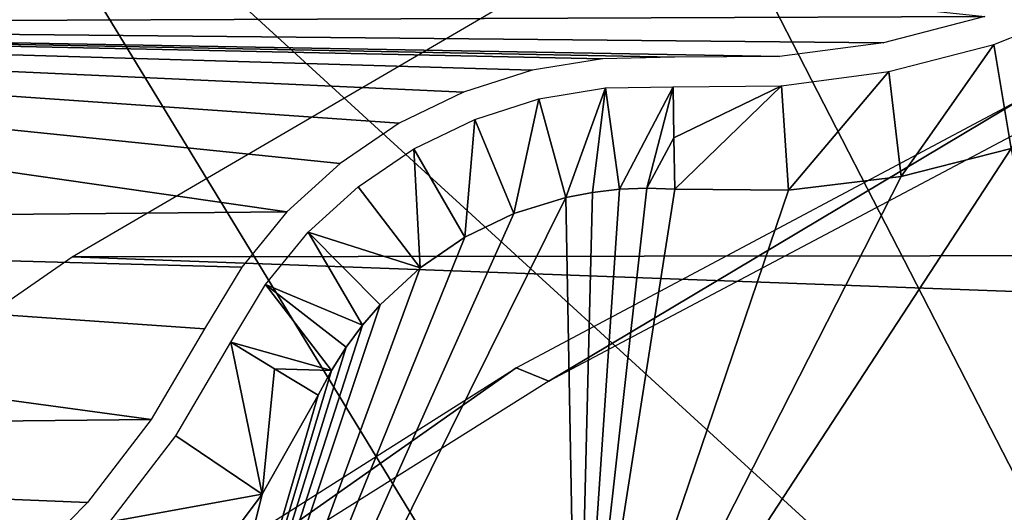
# Model space of a CAD drawing. Header units: millimetres. Extents: x -30.2 to 30.2, y -30.2 to 30.2.
# Tile 83 of 191: x -14.8 to -11.4, y 22 to 23.7. Entities that reach past the tile are written whole.
import ezdxf

# ---------------------------------------------------------------- set-up
doc = ezdxf.new("R2010")
doc.units = ezdxf.units.MM
doc.header["$LTSCALE"] = 81.481481
for name, color, linetype in [('1', 7, 'CONTINUOUS'), ('140', 7, 'CONTINUOUS'), ('2', 7, 'CONTINUOUS'), ('264', 7, 'CONTINUOUS'), ('267', 7, 'CONTINUOUS'), ('27', 7, 'CONTINUOUS'), ('270', 7, 'CONTINUOUS'), ('34', 7, 'CONTINUOUS'), ('44', 7, 'CONTINUOUS'), ('45', 7, 'CONTINUOUS'), ('64', 7, 'CONTINUOUS')]:
    doc.layers.add(name, color=color, linetype=linetype)

msp = doc.modelspace()

# ---------------------------------------------------------------- linework, layer by layer
at = {"layer": '1', "color": 251, "linetype": 'Continuous', "true_color": 0x4c4c4c}
for points in [[(14.524, 22.9109, 4.4), (-12.8019, 23.9135, 4.4), (12.7446, 23.9442, 4.4), (14.524, 22.9109, 4.4)], [(-14.5787, 22.8761, 4.4), (-12.8019, 23.9135, 4.4), (14.524, 22.9109, 4.4), (-14.5787, 22.8761, 4.4)], [(16.218, 21.7441, 4.4), (-14.5787, 22.8761, 4.4), (14.524, 22.9109, 4.4), (16.218, 21.7441, 4.4)], [(-16.271, 21.7042, 4.4), (-14.5787, 22.8761, 4.4), (16.218, 21.7441, 4.4), (-16.271, 21.7042, 4.4)]]:
    msp.add_3dface(points, dxfattribs=at)
at = {"layer": '140', "color": 251, "linetype": 'Continuous', "true_color": 0x4c4c4c}
for points in [[(-13.0722, 22.5004, -136), (-11.3434, 23.4196, -136), (-12.9617, 22.4554, -138.7), (-13.0722, 22.5004, -136)], [(-12.9617, 22.4554, -138.7), (-11.3434, 23.4196, -136), (-11.2596, 23.3554, -138.7), (-12.9617, 22.4554, -138.7)], [(-14.7276, 21.4534, -136), (-13.0722, 22.5004, -136), (-14.5941, 21.4305, -138.7), (-14.7276, 21.4534, -136)], [(-14.5941, 21.4305, -138.7), (-13.0722, 22.5004, -136), (-12.9617, 22.4554, -138.7), (-14.5941, 21.4305, -138.7)]]:
    msp.add_3dface(points, dxfattribs=at)
at = {"layer": '2', "color": 251, "linetype": 'Continuous', "true_color": 0x4c4c4c}
for points in [[(-11.3272, 26.6552, 6.0125), (-13.2427, 25.7572, 6.0125), (-9.0711, 21.3461, 6.367), (-11.3272, 26.6552, 6.0125)], [(-13.2427, 25.7572, 6.0125), (-15.0875, 24.7219, 6.0125), (-10.6051, 20.627, 6.367), (-13.2427, 25.7572, 6.0125)], [(-9.0711, 21.3461, 6.367), (-13.2427, 25.7572, 6.0125), (-10.6051, 20.627, 6.367), (-9.0711, 21.3461, 6.367)], [(-15.0875, 24.7219, 6.0125), (-16.8519, 23.5546, 6.0125), (-12.0824, 19.7978, 6.367), (-15.0875, 24.7219, 6.0125)], [(-10.6051, 20.627, 6.367), (-15.0875, 24.7219, 6.0125), (-12.0824, 19.7978, 6.367), (-10.6051, 20.627, 6.367)], [(-16.8519, 23.5546, 6.0125), (-18.5263, 22.2617, 6.0125), (-13.4954, 18.8631, 6.367), (-16.8519, 23.5546, 6.0125)], [(-12.0824, 19.7978, 6.367), (-16.8519, 23.5546, 6.0125), (-13.4954, 18.8631, 6.367), (-12.0824, 19.7978, 6.367)], [(-13.4954, 18.8631, 6.367), (-18.5263, 22.2617, 6.0125), (-14.8363, 17.8276, 6.367), (-13.4954, 18.8631, 6.367)]]:
    msp.add_3dface(points, dxfattribs=at)
at = {"layer": '264', "color": 25, "linetype": 'Continuous', "true_color": 0x996633}
for points in [[(-20.455, 27.5261, -190.4393), (-20.4921, 27.5632, -190.273), (-13.6427, 20.7138, -212.3913), (-20.455, 27.5261, -190.4393)], [(-13.6427, 20.7138, -212.3913), (-20.4921, 27.5632, -190.273), (-20.1284, 27.1995, -190.2479), (-13.6427, 20.7138, -212.3913)], [(-13.9694, 21.0405, -212.5827), (-20.455, 27.5261, -190.4393), (-13.6427, 20.7138, -212.3913), (-13.9694, 21.0405, -212.5827)]]:
    msp.add_3dface(points, dxfattribs=at)
at = {"layer": '267', "color": 25, "linetype": 'Continuous', "true_color": 0x996633}
msp.add_3dface([(-20.455, 27.5261, -190.4393), (-13.9694, 21.0405, -212.5827), (-27.5261, 20.455, -190.4393), (-20.455, 27.5261, -190.4393)], dxfattribs=at)
at = {"layer": '27', "color": 251, "linetype": 'Continuous', "true_color": 0x4c4c4c}
for points in [[(-11.7662, 23.1487, -136), (-11.3933, 23.2431, -136), (-12.8653, 20.9922, -136), (-11.7662, 23.1487, -136)], [(-12.8653, 20.9922, -136), (-11.3933, 23.2431, -136), (-11.1767, 21.9378, -136), (-12.8653, 20.9922, -136)], [(-12.1481, 23.1028, -136), (-11.7662, 23.1487, -136), (-12.8653, 20.9922, -136), (-12.1481, 23.1028, -136)], [(-12.904, 23.0779, -136), (-12.8141, 23.0949, -136), (-12.8653, 20.9922, -136), (-12.904, 23.0779, -136)], [(-12.629, 23.1091, -136), (-12.5339, 23.1063, -136), (-12.8653, 20.9922, -136), (-12.629, 23.1091, -136)], [(-12.7225, 23.1054, -136), (-12.629, 23.1091, -136), (-12.8653, 20.9922, -136), (-12.7225, 23.1054, -136)], [(-12.5339, 23.1063, -136), (-12.1481, 23.1028, -136), (-12.8653, 20.9922, -136), (-12.5339, 23.1063, -136)], [(-12.8141, 23.0949, -136), (-12.7225, 23.1054, -136), (-12.8653, 20.9922, -136), (-12.8141, 23.0949, -136)], [(-13.0803, 23.023, -136), (-12.904, 23.0779, -136), (-14.4713, 19.919, -136), (-13.0803, 23.023, -136)], [(-14.4713, 19.919, -136), (-12.904, 23.0779, -136), (-12.8653, 20.9922, -136), (-14.4713, 19.919, -136)], [(-13.2462, 22.9431, -136), (-13.0803, 23.023, -136), (-14.4713, 19.919, -136), (-13.2462, 22.9431, -136)], [(-13.3984, 22.8394, -136), (-13.2462, 22.9431, -136), (-14.4713, 19.919, -136), (-13.3984, 22.8394, -136)], [(-13.534, 22.7142, -136), (-13.3984, 22.8394, -136), (-14.4713, 19.919, -136), (-13.534, 22.7142, -136)], [(-13.5937, 22.6448, -136), (-13.534, 22.7142, -136), (-14.4713, 19.919, -136), (-13.5937, 22.6448, -136)], [(-13.6486, 22.5706, -136), (-13.5937, 22.6448, -136), (-14.4713, 19.919, -136), (-13.6486, 22.5706, -136)], [(-13.6986, 22.4916, -136), (-13.6486, 22.5706, -136), (-14.4713, 19.919, -136), (-13.6986, 22.4916, -136)], [(-13.7437, 22.4078, -136), (-13.6986, 22.4916, -136), (-14.4713, 19.919, -136), (-13.7437, 22.4078, -136)], [(-13.9336, 22.072, -136), (-13.7437, 22.4078, -136), (-14.4713, 19.919, -136), (-13.9336, 22.072, -136)], [(-14.1643, 21.7642, -136), (-13.9336, 22.072, -136), (-14.4713, 19.919, -136), (-14.1643, 21.7642, -136)]]:
    msp.add_3dface(points, dxfattribs=at)
at = {"layer": '270', "color": 25, "linetype": 'Continuous', "true_color": 0x996633}
msp.add_3dface([(-13.6427, 20.7138, -212.3913), (-20.1284, 27.1995, -190.2479), (-20.7138, 13.6427, -212.3913), (-13.6427, 20.7138, -212.3913)], dxfattribs=at)
at = {"layer": '34', "color": 251, "linetype": 'Continuous', "true_color": 0x4c4c4c}
for points in [[(-12.7692, 23.4489, -126.0965), (-12.904, 23.0779, -136), (-12.9951, 23.4117, -126.0965), (-12.7692, 23.4489, -126.0965)], [(-12.8141, 23.0949, -136), (-12.904, 23.0779, -136), (-12.7692, 23.4489, -126.0965), (-12.8141, 23.0949, -136)], [(-12.7225, 23.1054, -136), (-12.8141, 23.0949, -136), (-12.7692, 23.4489, -126.0965), (-12.7225, 23.1054, -136)], [(-12.5404, 23.4532, -126.0965), (-12.7225, 23.1054, -136), (-12.7692, 23.4489, -126.0965), (-12.5404, 23.4532, -126.0965)], [(-12.629, 23.1091, -136), (-12.7225, 23.1054, -136), (-12.5404, 23.4532, -126.0965), (-12.629, 23.1091, -136)], [(-12.5371, 23.2798, -131.0479), (-12.629, 23.1091, -136), (-12.5404, 23.4532, -126.0965), (-12.5371, 23.2798, -131.0479)], [(-12.9951, 23.4117, -126.0965), (-13.0803, 23.023, -136), (-13.2132, 23.3425, -126.0965), (-12.9951, 23.4117, -126.0965)], [(-12.904, 23.0779, -136), (-13.0803, 23.023, -136), (-12.9951, 23.4117, -126.0965), (-12.904, 23.0779, -136)], [(-13.2132, 23.3425, -126.0965), (-13.2462, 22.9431, -136), (-13.4192, 23.2427, -126.0965), (-13.2132, 23.3425, -126.0965)], [(-13.0803, 23.023, -136), (-13.2462, 22.9431, -136), (-13.2132, 23.3425, -126.0965), (-13.0803, 23.023, -136)], [(-12.5339, 23.1063, -136), (-12.629, 23.1091, -136), (-12.5371, 23.2798, -131.0479), (-12.5339, 23.1063, -136)], [(-13.4192, 23.2427, -126.0965), (-13.3984, 22.8394, -136), (-13.6086, 23.1142, -126.0965), (-13.4192, 23.2427, -126.0965)], [(-13.2462, 22.9431, -136), (-13.3984, 22.8394, -136), (-13.4192, 23.2427, -126.0965), (-13.2462, 22.9431, -136)], [(-13.6086, 23.1142, -126.0965), (-13.3984, 22.8394, -136), (-13.7776, 22.9599, -126.0965), (-13.6086, 23.1142, -126.0965)], [(-13.7776, 22.9599, -126.0965), (-13.5937, 22.6448, -136), (-13.9227, 22.7829, -126.0965), (-13.7776, 22.9599, -126.0965)], [(-13.3984, 22.8394, -136), (-13.534, 22.7142, -136), (-13.7776, 22.9599, -126.0965), (-13.3984, 22.8394, -136)], [(-13.534, 22.7142, -136), (-13.5937, 22.6448, -136), (-13.7776, 22.9599, -126.0965), (-13.534, 22.7142, -136)], [(-13.9227, 22.7829, -126.0965), (-13.6986, 22.4916, -136), (-14.0409, 22.5869, -126.0965), (-13.9227, 22.7829, -126.0965)], [(-13.5937, 22.6448, -136), (-13.6486, 22.5706, -136), (-13.9227, 22.7829, -126.0965), (-13.5937, 22.6448, -136)], [(-13.6486, 22.5706, -136), (-13.6986, 22.4916, -136), (-13.9227, 22.7829, -126.0965), (-13.6486, 22.5706, -136)], [(-14.0409, 22.5869, -126.0965), (-13.6986, 22.4916, -136), (-13.8923, 22.4974, -131.0479), (-14.0409, 22.5869, -126.0965)], [(-13.6986, 22.4916, -136), (-13.7437, 22.4078, -136), (-13.8923, 22.4974, -131.0479), (-13.6986, 22.4916, -136)]]:
    msp.add_3dface(points, dxfattribs=at)
at = {"layer": '44', "color": 251, "linetype": 'Continuous', "true_color": 0x4c4c4c}
for points in [[(-14.0409, 22.5869, -126.0965), (-13.9336, 22.072, -136), (-14.2274, 22.2698, -126.0964), (-14.0409, 22.5869, -126.0965)], [(-13.9336, 22.072, -136), (-14.0409, 22.5869, -126.0965), (-13.8923, 22.4974, -131.0479), (-13.9336, 22.072, -136)], [(-13.7437, 22.4078, -136), (-13.9336, 22.072, -136), (-13.8923, 22.4974, -131.0479), (-13.7437, 22.4078, -136)], [(-14.2274, 22.2698, -126.0964), (-13.9336, 22.072, -136), (-14.4513, 21.978, -126.0964), (-14.2274, 22.2698, -126.0964)], [(-13.9336, 22.072, -136), (-14.1643, 21.7642, -136), (-14.4513, 21.978, -126.0964), (-13.9336, 22.072, -136)]]:
    msp.add_3dface(points, dxfattribs=at)
at = {"layer": '45', "color": 251, "linetype": 'Continuous', "true_color": 0x4c4c4c}
for points in [[(-11.1096, 23.7317, -126.0965), (-11.3933, 23.2431, -136), (-11.4517, 23.5965, -126.0964), (-11.1096, 23.7317, -126.0965)], [(-11.4517, 23.5965, -126.0964), (-11.7662, 23.1487, -136), (-11.8078, 23.5042, -126.0964), (-11.4517, 23.5965, -126.0964)], [(-11.3933, 23.2431, -136), (-11.7662, 23.1487, -136), (-11.4517, 23.5965, -126.0964), (-11.3933, 23.2431, -136)], [(-11.8078, 23.5042, -126.0964), (-12.1481, 23.1028, -136), (-12.1726, 23.4562, -126.0964), (-11.8078, 23.5042, -126.0964)], [(-11.7662, 23.1487, -136), (-12.1481, 23.1028, -136), (-11.8078, 23.5042, -126.0964), (-11.7662, 23.1487, -136)], [(-12.5371, 23.2798, -131.0479), (-12.5404, 23.4532, -126.0965), (-12.1726, 23.4562, -126.0964), (-12.5371, 23.2798, -131.0479)], [(-12.5339, 23.1063, -136), (-12.5371, 23.2798, -131.0479), (-12.1726, 23.4562, -126.0964), (-12.5339, 23.1063, -136)], [(-12.1481, 23.1028, -136), (-12.5339, 23.1063, -136), (-12.1726, 23.4562, -126.0964), (-12.1481, 23.1028, -136)]]:
    msp.add_3dface(points, dxfattribs=at)
at = {"layer": '64', "color": 251, "linetype": 'Continuous', "true_color": 0x4c4c4c}
for points in [[(-17.4003, 24.3149, -126), (-11.4832, 23.6914, -126), (-18.2756, 23.6638, -126), (-17.4003, 24.3149, -126)], [(-11.4832, 23.6914, -126), (-11.8269, 23.6023, -126), (-18.2756, 23.6638, -126), (-11.4832, 23.6914, -126)], [(-18.2756, 23.6638, -126), (-13.8499, 23.0289, -126), (-19.1284, 22.9799, -126), (-18.2756, 23.6638, -126)], [(-13.6699, 23.1931, -126), (-13.8499, 23.0289, -126), (-18.2756, 23.6638, -126), (-13.6699, 23.1931, -126)], [(-13.4691, 23.3291, -126), (-13.6699, 23.1931, -126), (-18.2756, 23.6638, -126), (-13.4691, 23.3291, -126)], [(-13.2509, 23.4351, -126), (-13.4691, 23.3291, -126), (-18.2756, 23.6638, -126), (-13.2509, 23.4351, -126)], [(-13.0187, 23.5088, -126), (-13.2509, 23.4351, -126), (-18.2756, 23.6638, -126), (-13.0187, 23.5088, -126)], [(-12.78, 23.5481, -126), (-13.0187, 23.5088, -126), (-18.2756, 23.6638, -126), (-12.78, 23.5481, -126)], [(-12.5351, 23.553, -126), (-12.78, 23.5481, -126), (-18.2756, 23.6638, -126), (-12.5351, 23.553, -126)], [(-12.179, 23.5559, -126), (-12.5351, 23.553, -126), (-18.2756, 23.6638, -126), (-12.179, 23.5559, -126)], [(-11.8269, 23.6023, -126), (-12.179, 23.5559, -126), (-18.2756, 23.6638, -126), (-11.8269, 23.6023, -126)], [(-13.8499, 23.0289, -126), (-14.0033, 22.8418, -126), (-19.1284, 22.9799, -126), (-13.8499, 23.0289, -126)], [(-19.1284, 22.9799, -126), (-14.3105, 22.3253, -126), (-19.9552, 22.266, -126), (-19.1284, 22.9799, -126)], [(-14.1299, 22.6322, -126), (-14.3105, 22.3253, -126), (-19.1284, 22.9799, -126), (-14.1299, 22.6322, -126)], [(-14.0033, 22.8418, -126), (-14.1299, 22.6322, -126), (-19.1284, 22.9799, -126), (-14.0033, 22.8418, -126)], [(-14.3105, 22.3253, -126), (-14.5268, 22.0436, -126), (-19.9552, 22.266, -126), (-14.3105, 22.3253, -126)], [(-14.5268, 22.0436, -126), (-14.7758, 21.7904, -126), (-19.9552, 22.266, -126), (-14.5268, 22.0436, -126)]]:
    msp.add_3dface(points, dxfattribs=at)

doc.saveas('drawing.dxf')
